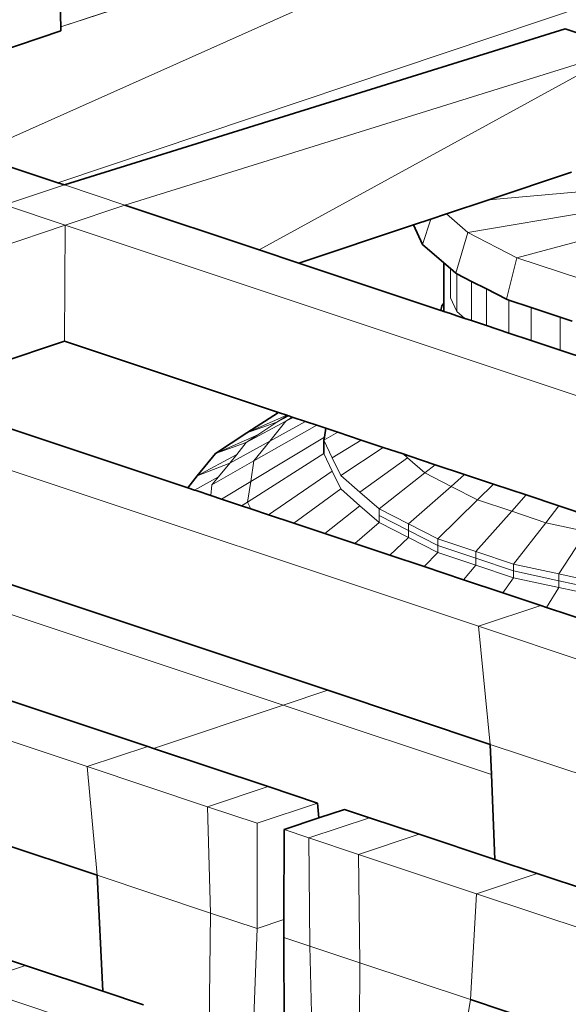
# Model space of a CAD drawing. Header units: inches. Extents: x 0 to 12.9, y 0 to 8.3.
# Tile 60 of 74: x 8.003 to 8.182, y 2.342 to 2.664. Entities that reach past the tile are written whole.
import ezdxf

# ---------------------------------------------------------------- set-up
doc = ezdxf.new("R2010")
doc.units = ezdxf.units.IN
doc.header["$MEASUREMENT"] = 0
doc.layers.add('Default', color=7, linetype='Continuous')

# ---------------------------------------------------------------- blocks, each defined once
blk = doc.blocks.new('MODEL_3')
at = {"lineweight": 0}
for p, q in [((8.26514, 2.69397), (8.0155, 2.61021)), ((8.0155, 2.61021), (8.26514, 2.69397)), ((8.12094, 2.69568), (8.01648, 2.66118)), ((8.01648, 2.66118), (8.12094, 2.69568)), ((7.98786, 2.61943), (8.14234, 2.68855)), ((8.14234, 2.68855), (7.98786, 2.61943)), ((8.01648, 2.66118), (8.0163, 2.66851)), ((8.0163, 2.66851), (8.01648, 2.66118)), ((8.01652, 2.65984), (7.99371, 2.65224)), ((7.99371, 2.65224), (8.01652, 2.65984)), ((8.01648, 2.66118), (8.01652, 2.65984)), ((8.01652, 2.65984), (8.01648, 2.66118)), ((8.01763, 2.6095), (8.18119, 2.66056)), ((8.18119, 2.66056), (8.01763, 2.6095)), ((8.18119, 2.66056), (8.18748, 2.65846)), ((8.18748, 2.65846), (8.18119, 2.66056)), ((8.20097, 2.65397), (8.03741, 2.60291)), ((8.03741, 2.60291), (8.20097, 2.65397)), ((8.20097, 2.65397), (8.08127, 2.58829)), ((8.08127, 2.58829), (8.20097, 2.65397)), ((7.98786, 2.61943), (8.0155, 2.61021)), ((8.0155, 2.61021), (7.98786, 2.61943)), ((8.27497, 2.61526), (8.14945, 2.59394)), ((8.14945, 2.59394), (8.27497, 2.61526)), ((8.27497, 2.61526), (8.15635, 2.60467)), ((8.15635, 2.60467), (8.27497, 2.61526)), ((8.18333, 2.61366), (8.15635, 2.60467)), ((8.15635, 2.60467), (8.18333, 2.61366)), ((8.27497, 2.61526), (8.16548, 2.58571)), ((8.16548, 2.58571), (8.27497, 2.61526)), ((8.0155, 2.61021), (8.01763, 2.6095)), ((8.01763, 2.6095), (8.0155, 2.61021)), ((8.01763, 2.6095), (7.99807, 2.60298)), ((7.99807, 2.60298), (8.01763, 2.6095)), ((8.01763, 2.6095), (8.03741, 2.60291)), ((8.03741, 2.60291), (8.01763, 2.6095)), ((8.15635, 2.60467), (8.14244, 2.60003)), ((8.14244, 2.60003), (8.15635, 2.60467)), ((8.01785, 2.59639), (7.99807, 2.60298)), ((7.99807, 2.60298), (8.01785, 2.59639)), ((8.03741, 2.60291), (8.01785, 2.59639)), ((8.01785, 2.59639), (8.03741, 2.60291)), ((8.03741, 2.60291), (8.08127, 2.58829)), ((8.08127, 2.58829), (8.03741, 2.60291)), ((8.13734, 2.59833), (8.13164, 2.59643)), ((8.13466, 2.59008), (8.13734, 2.59833)), ((8.14244, 2.60003), (8.13734, 2.59833)), ((8.13734, 2.59833), (8.14244, 2.60003)), ((8.14945, 2.59394), (8.14244, 2.60003)), ((8.14244, 2.60003), (8.14945, 2.59394)), ((7.90974, 2.55992), (8.01785, 2.59639)), ((8.01785, 2.59639), (7.90974, 2.55992)), ((8.01769, 2.55844), (8.01785, 2.59639)), ((8.01785, 2.59639), (8.01769, 2.55844)), ((8.28138, 2.50854), (8.01785, 2.59639)), ((8.01785, 2.59639), (8.28138, 2.50854)), ((8.13164, 2.59643), (8.09424, 2.58396)), ((8.09424, 2.58396), (8.13164, 2.59643)), ((8.13164, 2.59643), (8.13466, 2.59008)), ((8.14945, 2.59394), (8.14554, 2.58062)), ((8.14554, 2.58062), (8.14945, 2.59394)), ((8.14945, 2.59394), (8.16548, 2.58571)), ((8.16548, 2.58571), (8.14945, 2.59394)), ((8.08127, 2.58829), (8.09424, 2.58396)), ((8.09424, 2.58396), (8.08127, 2.58829)), ((8.14165, 2.584), (8.13466, 2.59008)), ((8.13466, 2.59008), (8.14165, 2.584)), ((8.16548, 2.58571), (8.16208, 2.57214)), ((8.16208, 2.57214), (8.16548, 2.58571)), ((8.16548, 2.58571), (8.18631, 2.57877)), ((8.18631, 2.57877), (8.16548, 2.58571)), ((8.09424, 2.58396), (8.14059, 2.56852)), ((8.14059, 2.56852), (8.09424, 2.58396)), ((8.14375, 2.58218), (8.14165, 2.584)), ((8.14165, 2.584), (8.14165, 2.57701)), ((8.14554, 2.58062), (8.14375, 2.58218)), ((8.14375, 2.57258), (8.14375, 2.58218)), ((8.14375, 2.58218), (8.14554, 2.58062)), ((8.14585, 2.58046), (8.14554, 2.58062)), ((8.14554, 2.58062), (8.14585, 2.58046)), ((8.15067, 2.57799), (8.14585, 2.58046)), ((8.14585, 2.56816), (8.14585, 2.58046)), ((8.14585, 2.58046), (8.15067, 2.57799)), ((8.14585, 2.58046), (8.14585, 2.56816)), ((8.15549, 2.57552), (8.15067, 2.57799)), ((8.15067, 2.56516), (8.15067, 2.57799)), ((8.15067, 2.57799), (8.15549, 2.57552)), ((8.15067, 2.57799), (8.15067, 2.56516)), ((8.14165, 2.57701), (8.14165, 2.57086)), ((8.16208, 2.57214), (8.15549, 2.57552)), ((8.15549, 2.56355), (8.15549, 2.57552)), ((8.15549, 2.57552), (8.16208, 2.57214)), ((8.15549, 2.57552), (8.15549, 2.56355)), ((8.14585, 2.56816), (8.14375, 2.57258)), ((8.16281, 2.57189), (8.16208, 2.57214)), ((8.16208, 2.57214), (8.16281, 2.57189)), ((8.17013, 2.56945), (8.16281, 2.57189)), ((8.16281, 2.56111), (8.16281, 2.57189)), ((8.16281, 2.57189), (8.17013, 2.56945)), ((8.16281, 2.57189), (8.16281, 2.56111)), ((8.14092, 2.56996), (8.14059, 2.56852)), ((8.14059, 2.56852), (8.14069, 2.56848)), ((8.14069, 2.56848), (8.14165, 2.56816)), ((8.14165, 2.57086), (8.14092, 2.56996)), ((8.14165, 2.56816), (8.14375, 2.56746)), ((8.14846, 2.56589), (8.14585, 2.56816)), ((8.17963, 2.56629), (8.17013, 2.56945)), ((8.17013, 2.55867), (8.17013, 2.56945)), ((8.17013, 2.56945), (8.17963, 2.56629)), ((8.17013, 2.56945), (8.17013, 2.55867)), ((8.14375, 2.56746), (8.14585, 2.56676)), ((8.14585, 2.56676), (8.14846, 2.56589)), ((8.14846, 2.56589), (8.15067, 2.56516)), ((8.15067, 2.56516), (8.14846, 2.56589)), ((8.15067, 2.56516), (8.15549, 2.56355)), ((8.15549, 2.56355), (8.15067, 2.56516)), ((8.18356, 2.56498), (8.17963, 2.56629)), ((8.17963, 2.5555), (8.17963, 2.56629)), ((8.17963, 2.56629), (8.18356, 2.56498)), ((8.17963, 2.56629), (8.17963, 2.5555)), ((8.15549, 2.56355), (8.16281, 2.56111)), ((8.16281, 2.56111), (8.15549, 2.56355)), ((8.01769, 2.55844), (7.96592, 2.54119)), ((7.96592, 2.54119), (8.01769, 2.55844)), ((8.08758, 2.53515), (8.01769, 2.55844)), ((8.01769, 2.55844), (8.08758, 2.53515)), ((8.16281, 2.56111), (8.17013, 2.55867)), ((8.17013, 2.55867), (8.16281, 2.56111)), ((8.17013, 2.55867), (8.17963, 2.5555)), ((8.17963, 2.5555), (8.17013, 2.55867)), ((8.17963, 2.5555), (8.18914, 2.55233)), ((8.18914, 2.55233), (8.17963, 2.5555)), ((8.15287, 2.46527), (7.88933, 2.55312)), ((7.88933, 2.55312), (8.15287, 2.46527)), ((7.96592, 2.54119), (8.05796, 2.51051)), ((8.05796, 2.51051), (7.96592, 2.54119)), ((8.08758, 2.53515), (8.07721, 2.52848)), ((8.07721, 2.52848), (8.08758, 2.53515)), ((8.07721, 2.52848), (8.09035, 2.53422)), ((8.09035, 2.53422), (8.07721, 2.52848)), ((8.0905, 2.53417), (8.08709, 2.53194)), ((8.08709, 2.53194), (8.09101, 2.534)), ((8.09035, 2.53422), (8.08758, 2.53515)), ((8.08758, 2.53515), (8.09035, 2.53422)), ((8.09208, 2.53365), (8.08999, 2.53228)), ((8.08999, 2.53228), (8.09238, 2.53355)), ((8.0905, 2.53417), (8.09035, 2.53422)), ((8.09035, 2.53422), (8.0905, 2.53417)), ((8.09101, 2.534), (8.0905, 2.53417)), ((8.09208, 2.53365), (8.09101, 2.534)), ((8.09101, 2.534), (8.09208, 2.53365)), ((8.09238, 2.53355), (8.09208, 2.53365)), ((8.09641, 2.5322), (8.09238, 2.53355)), ((8.09238, 2.53355), (8.09641, 2.5322)), ((8.07701, 2.52538), (8.08999, 2.53228)), ((8.08999, 2.53228), (8.07701, 2.52538)), ((8.07721, 2.52848), (8.08709, 2.53194)), ((8.08709, 2.53194), (8.07721, 2.52848)), ((8.10007, 2.53098), (8.07956, 2.5193)), ((8.07956, 2.5193), (8.10007, 2.53098)), ((8.08079, 2.52786), (8.08709, 2.53194)), ((8.08709, 2.53194), (8.08079, 2.52786)), ((8.08999, 2.53228), (8.08477, 2.52579)), ((8.08477, 2.52579), (8.08999, 2.53228)), ((8.09641, 2.5322), (8.08477, 2.52579)), ((8.08477, 2.52579), (8.09641, 2.5322)), ((8.10007, 2.53098), (8.09641, 2.5322)), ((8.09641, 2.5322), (8.10007, 2.53098)), ((8.10303, 2.53), (8.10007, 2.53098)), ((8.10007, 2.53098), (8.10303, 2.53)), ((8.10303, 2.53), (8.10258, 2.52708)), ((8.10696, 2.52869), (8.10303, 2.53)), ((8.07721, 2.52848), (8.06701, 2.52169)), ((8.06701, 2.52169), (8.07721, 2.52848)), ((8.06701, 2.52169), (8.08079, 2.52786)), ((8.08079, 2.52786), (8.06701, 2.52169)), ((8.08079, 2.52786), (8.07701, 2.52538)), ((8.07701, 2.52538), (8.08079, 2.52786)), ((8.0785, 2.51259), (8.10258, 2.52708)), ((8.10258, 2.52708), (8.0785, 2.51259)), ((8.10242, 2.52609), (8.10696, 2.52869)), ((8.10258, 2.52708), (8.10242, 2.52609)), ((8.11461, 2.52614), (8.10696, 2.52869)), ((8.10696, 2.52869), (8.11461, 2.52614)), ((8.06701, 2.52169), (8.07701, 2.52538)), ((8.07701, 2.52538), (8.06701, 2.52169)), ((8.07169, 2.51858), (8.08477, 2.52579)), ((8.08477, 2.52579), (8.07169, 2.51858)), ((8.07394, 2.52137), (8.07701, 2.52538)), ((8.07701, 2.52538), (8.07394, 2.52137)), ((8.08477, 2.52579), (8.07956, 2.5193)), ((8.07956, 2.5193), (8.08477, 2.52579)), ((8.10242, 2.52609), (8.10242, 2.5239)), ((8.10517, 2.52032), (8.10242, 2.52609)), ((8.10242, 2.5239), (8.10242, 2.52169)), ((8.11461, 2.52614), (8.10517, 2.52032)), ((8.10517, 2.52032), (8.11461, 2.52614)), ((8.10792, 2.51454), (8.1218, 2.52374)), ((8.1218, 2.52374), (8.10792, 2.51454)), ((8.1218, 2.52374), (8.11461, 2.52614)), ((8.11461, 2.52614), (8.1218, 2.52374)), ((8.12827, 2.52158), (8.1218, 2.52374)), ((8.1218, 2.52374), (8.12827, 2.52158)), ((8.06701, 2.52169), (8.061, 2.5144)), ((8.061, 2.5144), (8.06701, 2.52169)), ((8.061, 2.5144), (8.07394, 2.52137)), ((8.07394, 2.52137), (8.061, 2.5144)), ((8.07394, 2.52137), (8.07169, 2.51858)), ((8.07169, 2.51858), (8.07394, 2.52137)), ((8.07744, 2.50587), (8.10242, 2.52169)), ((8.10242, 2.52169), (8.07744, 2.50587)), ((8.10242, 2.52169), (8.10517, 2.51592)), ((8.10792, 2.51454), (8.10517, 2.52032)), ((8.12973, 2.52032), (8.1142, 2.50908)), ((8.1142, 2.50908), (8.12973, 2.52032)), ((8.13046, 2.52085), (8.12827, 2.52158)), ((8.12827, 2.52158), (8.12973, 2.52032)), ((8.12973, 2.52032), (8.13539, 2.51541)), ((8.13877, 2.51808), (8.13046, 2.52085)), ((8.061, 2.5144), (8.07169, 2.51858)), ((8.07169, 2.51858), (8.061, 2.5144)), ((8.07956, 2.5193), (8.06583, 2.51147)), ((8.06583, 2.51147), (8.07956, 2.5193)), ((8.07169, 2.51858), (8.06797, 2.51414)), ((8.06797, 2.51414), (8.07169, 2.51858)), ((8.07956, 2.5193), (8.0785, 2.51259)), ((8.0785, 2.51259), (8.07956, 2.5193)), ((8.13539, 2.51541), (8.13877, 2.51808)), ((8.1484, 2.51487), (8.13877, 2.51808)), ((8.13877, 2.51808), (8.1484, 2.51487)), ((8.10367, 2.44435), (7.88953, 2.51573)), ((7.88953, 2.51573), (8.10367, 2.44435)), ((8.061, 2.5144), (8.05796, 2.51051)), ((8.05796, 2.51051), (8.061, 2.5144)), ((8.06797, 2.51414), (8.06015, 2.50978)), ((8.06583, 2.51147), (8.06797, 2.51414)), ((8.10517, 2.51592), (8.08429, 2.50173)), ((8.08429, 2.50173), (8.10517, 2.51592)), ((8.10517, 2.51592), (8.10792, 2.51014)), ((8.1142, 2.50908), (8.10792, 2.51454)), ((8.12049, 2.50362), (8.13539, 2.51541)), ((8.13539, 2.51541), (8.12049, 2.50362)), ((8.13539, 2.51541), (8.144, 2.51099)), ((8.144, 2.51099), (8.13539, 2.51541)), ((8.1484, 2.51487), (8.144, 2.51099)), ((8.15784, 2.51173), (8.1484, 2.51487)), ((7.87496, 2.51087), (8.0891, 2.43949)), ((8.0891, 2.43949), (7.87496, 2.51087)), ((8.05796, 2.51051), (8.06015, 2.50978)), ((8.06015, 2.50978), (8.05796, 2.51051)), ((8.06552, 2.50799), (8.06583, 2.51147)), ((8.0785, 2.51259), (8.06896, 2.50684)), ((8.06896, 2.50684), (8.0785, 2.51259)), ((8.07744, 2.50587), (8.0785, 2.51259)), ((8.0785, 2.51259), (8.07744, 2.50587)), ((8.144, 2.51099), (8.13005, 2.49871)), ((8.13005, 2.49871), (8.144, 2.51099)), ((8.144, 2.51099), (8.1526, 2.50657)), ((8.1526, 2.50657), (8.15784, 2.51173)), ((8.16851, 2.50817), (8.15784, 2.51173)), ((8.15784, 2.51173), (8.16851, 2.50817)), ((8.06015, 2.50978), (8.06106, 2.50948)), ((8.06106, 2.50948), (8.06552, 2.50799)), ((8.06552, 2.50799), (8.06896, 2.50684)), ((8.06896, 2.50684), (8.06552, 2.50799)), ((8.09255, 2.49898), (8.10792, 2.51014)), ((8.10792, 2.51014), (8.09255, 2.49898)), ((8.10792, 2.51014), (8.1142, 2.50468)), ((8.12049, 2.50362), (8.1142, 2.50908)), ((8.16377, 2.50285), (8.16851, 2.50817)), ((8.16851, 2.50817), (8.16377, 2.50285)), ((8.17919, 2.50461), (8.16851, 2.50817)), ((8.16851, 2.50817), (8.17919, 2.50461)), ((8.06896, 2.50684), (8.07552, 2.50466)), ((8.07552, 2.50466), (8.06896, 2.50684)), ((8.07744, 2.50587), (8.07552, 2.50466)), ((8.07552, 2.50466), (8.0785, 2.50366)), ((8.0785, 2.50366), (8.07744, 2.50587)), ((8.1142, 2.50468), (8.10271, 2.49559)), ((8.10271, 2.49559), (8.1142, 2.50468)), ((8.1142, 2.50468), (8.12049, 2.49922)), ((8.13961, 2.4938), (8.1526, 2.50657)), ((8.1526, 2.50657), (8.13961, 2.4938)), ((8.1526, 2.50657), (8.16377, 2.50285)), ((8.16377, 2.50285), (8.1526, 2.50657)), ((8.17494, 2.49912), (8.17919, 2.50461)), ((8.17919, 2.50461), (8.17494, 2.49912)), ((8.19105, 2.50066), (8.17919, 2.50461)), ((8.17919, 2.50461), (8.19105, 2.50066)), ((8.0785, 2.50366), (8.08429, 2.50173)), ((8.08429, 2.50173), (8.0785, 2.50366)), ((8.08429, 2.50173), (8.09255, 2.49898)), ((8.09255, 2.49898), (8.08429, 2.50173)), ((8.12049, 2.50142), (8.12049, 2.50362)), ((8.12049, 2.50362), (8.13005, 2.49871)), ((8.13005, 2.49871), (8.12049, 2.50362)), ((8.12049, 2.49922), (8.12049, 2.50142)), ((8.12049, 2.50142), (8.13005, 2.49652)), ((8.13005, 2.49652), (8.12049, 2.50142)), ((8.16377, 2.50285), (8.15201, 2.48967)), ((8.15201, 2.48967), (8.16377, 2.50285)), ((8.16377, 2.50285), (8.17494, 2.49912)), ((8.17494, 2.49912), (8.16377, 2.50285)), ((8.09255, 2.49898), (8.10271, 2.49559)), ((8.10271, 2.49559), (8.09255, 2.49898)), ((8.11248, 2.49233), (8.12049, 2.49922)), ((8.12049, 2.49922), (8.11248, 2.49233)), ((8.13005, 2.49432), (8.12049, 2.49922)), ((8.12049, 2.49922), (8.13005, 2.49432)), ((8.13005, 2.49652), (8.13005, 2.49871)), ((8.13005, 2.49871), (8.13961, 2.4938)), ((8.13005, 2.49871), (8.13005, 2.49652)), ((8.13961, 2.4938), (8.13005, 2.49871)), ((8.16441, 2.48554), (8.17494, 2.49912)), ((8.17494, 2.49912), (8.16441, 2.48554)), ((8.17494, 2.49912), (8.18819, 2.49626)), ((8.18819, 2.49626), (8.17494, 2.49912)), ((8.10271, 2.49559), (8.11248, 2.49233)), ((8.11248, 2.49233), (8.10271, 2.49559)), ((8.13005, 2.49432), (8.12396, 2.48851)), ((8.12396, 2.48851), (8.13005, 2.49432)), ((8.13005, 2.49432), (8.13005, 2.49652)), ((8.13005, 2.49652), (8.13961, 2.49161)), ((8.13961, 2.49161), (8.13005, 2.49652)), ((8.13005, 2.49652), (8.13005, 2.49432)), ((8.13961, 2.48941), (8.13005, 2.49432)), ((8.13005, 2.49432), (8.13961, 2.48941)), ((8.18819, 2.49626), (8.17914, 2.48235)), ((8.17914, 2.48235), (8.18819, 2.49626)), ((8.11248, 2.49233), (8.12396, 2.48851)), ((8.12396, 2.48851), (8.11248, 2.49233)), ((8.13961, 2.49161), (8.13961, 2.4938)), ((8.13961, 2.4938), (8.15201, 2.48967)), ((8.15201, 2.48967), (8.13961, 2.4938)), ((8.13961, 2.4938), (8.13961, 2.49161)), ((8.13961, 2.48941), (8.13961, 2.49161)), ((8.13961, 2.49161), (8.15201, 2.48748)), ((8.15201, 2.48748), (8.13961, 2.49161)), ((8.13961, 2.49161), (8.13961, 2.48941)), ((8.12396, 2.48851), (8.13522, 2.48476)), ((8.13522, 2.48476), (8.12396, 2.48851)), ((8.13522, 2.48476), (8.13961, 2.48941)), ((8.13961, 2.48941), (8.13522, 2.48476)), ((8.15201, 2.48527), (8.13961, 2.48941)), ((8.13961, 2.48941), (8.15201, 2.48527)), ((8.15201, 2.48748), (8.15201, 2.48967)), ((8.15201, 2.48967), (8.16441, 2.48554)), ((8.15201, 2.48967), (8.15201, 2.48748)), ((8.16441, 2.48554), (8.15201, 2.48967)), ((8.13522, 2.48476), (8.14804, 2.48048)), ((8.14804, 2.48048), (8.13522, 2.48476)), ((8.15201, 2.48527), (8.14804, 2.48048)), ((8.14804, 2.48048), (8.15201, 2.48527)), ((8.15201, 2.48527), (8.15201, 2.48748)), ((8.15201, 2.48748), (8.16441, 2.48334)), ((8.16441, 2.48334), (8.15201, 2.48748)), ((8.15201, 2.48748), (8.15201, 2.48527)), ((8.16441, 2.48114), (8.15201, 2.48527)), ((8.15201, 2.48527), (8.16441, 2.48114)), ((8.16441, 2.48334), (8.16441, 2.48554)), ((8.16441, 2.48554), (8.17914, 2.48235)), ((8.17914, 2.48235), (8.16441, 2.48554)), ((8.16441, 2.48554), (8.16441, 2.48334)), ((8.16441, 2.48114), (8.16441, 2.48334)), ((8.16441, 2.48334), (8.17914, 2.48016)), ((8.17914, 2.48016), (8.16441, 2.48334)), ((8.16441, 2.48334), (8.16441, 2.48114)), ((8.17914, 2.48016), (8.17914, 2.48235)), ((8.17914, 2.48235), (8.19385, 2.47916)), ((8.17914, 2.48235), (8.17914, 2.48016)), ((8.19385, 2.47916), (8.17914, 2.48235)), ((8.14804, 2.48048), (8.16086, 2.47621)), ((8.16086, 2.47621), (8.14804, 2.48048)), ((8.16086, 2.47621), (8.16441, 2.48114)), ((8.16441, 2.48114), (8.16086, 2.47621)), ((8.17914, 2.47795), (8.16441, 2.48114)), ((8.16441, 2.48114), (8.17914, 2.47795)), ((8.17914, 2.47795), (8.17914, 2.48016)), ((8.17914, 2.48016), (8.19385, 2.47697)), ((8.19385, 2.47697), (8.17914, 2.48016)), ((8.17914, 2.48016), (8.17914, 2.47795)), ((8.16086, 2.47621), (8.17327, 2.47207)), ((8.17327, 2.47207), (8.16086, 2.47621)), ((8.17914, 2.47795), (8.17518, 2.47144)), ((8.17518, 2.47144), (8.17914, 2.47795)), ((8.19385, 2.47477), (8.17914, 2.47795)), ((8.17914, 2.47795), (8.19385, 2.47477)), ((8.17327, 2.47207), (8.15287, 2.46527)), ((8.15287, 2.46527), (8.17327, 2.47207)), ((8.17327, 2.47207), (8.17518, 2.47144)), ((8.17518, 2.47144), (8.17327, 2.47207)), ((8.04486, 2.42597), (7.91405, 2.46957)), ((7.91405, 2.46957), (8.04486, 2.42597)), ((8.17518, 2.47144), (8.18977, 2.46657)), ((8.18977, 2.46657), (8.17518, 2.47144)), ((8.15287, 2.46527), (8.15672, 2.42666)), ((8.15672, 2.42666), (8.15287, 2.46527)), ((8.15287, 2.46527), (8.19217, 2.45217)), ((8.19217, 2.45217), (8.15287, 2.46527)), ((7.89428, 2.463), (8.02509, 2.4194)), ((8.02509, 2.4194), (7.89428, 2.463)), ((8.10367, 2.44435), (8.0891, 2.43949)), ((8.0891, 2.43949), (8.10367, 2.44435)), ((8.15672, 2.42666), (8.10367, 2.44435)), ((8.10367, 2.44435), (8.15672, 2.42666)), ((8.0467, 2.42536), (8.0891, 2.43949)), ((8.0891, 2.43949), (8.0467, 2.42536)), ((8.0891, 2.43949), (8.15712, 2.41682)), ((8.15712, 2.41682), (8.0891, 2.43949)), ((8.19371, 2.41433), (8.15672, 2.42666)), ((8.15672, 2.42666), (8.19371, 2.41433)), ((8.15712, 2.41682), (8.15672, 2.42666)), ((8.15672, 2.42666), (8.15712, 2.41682)), ((8.02509, 2.4194), (8.04486, 2.42597)), ((8.04486, 2.42597), (8.02509, 2.4194)), ((8.04486, 2.42597), (8.0467, 2.42536)), ((8.0467, 2.42536), (8.04486, 2.42597)), ((8.0467, 2.42536), (8.08416, 2.41287)), ((8.08416, 2.41287), (8.0467, 2.42536)), ((8.02837, 2.38388), (8.02509, 2.4194)), ((8.02509, 2.4194), (8.06439, 2.4063)), ((8.06439, 2.4063), (8.02509, 2.4194)), ((8.02509, 2.4194), (8.02837, 2.38388)), ((8.15712, 2.41682), (8.15827, 2.38904)), ((8.15827, 2.38904), (8.15712, 2.41682)), ((8.06439, 2.4063), (8.08416, 2.41287)), ((8.08416, 2.41287), (8.06439, 2.4063)), ((8.08416, 2.41287), (8.10034, 2.40748)), ((8.10034, 2.40748), (8.08416, 2.41287)), ((8.08057, 2.4009), (8.10034, 2.40748)), ((8.10034, 2.40748), (8.08057, 2.4009)), ((8.10034, 2.40748), (8.10077, 2.40261)), ((8.10077, 2.40261), (8.10034, 2.40748)), ((8.06439, 2.4063), (8.06537, 2.37155)), ((8.08057, 2.4009), (8.06439, 2.4063)), ((8.06439, 2.4063), (8.08057, 2.4009)), ((8.06537, 2.37155), (8.06439, 2.4063)), ((8.10917, 2.4054), (8.10077, 2.40261)), ((8.10077, 2.40261), (8.10917, 2.4054)), ((8.1173, 2.40269), (8.10917, 2.4054)), ((8.10917, 2.4054), (8.1173, 2.40269)), ((7.97532, 2.40157), (8.02837, 2.38388)), ((8.02837, 2.38388), (7.97532, 2.40157)), ((8.0806, 2.36647), (8.08057, 2.4009)), ((8.08057, 2.4009), (8.0806, 2.36647)), ((8.10077, 2.40261), (8.08939, 2.39881)), ((8.08939, 2.39881), (8.10077, 2.40261)), ((8.1173, 2.40269), (8.09753, 2.3961)), ((8.09753, 2.3961), (8.1173, 2.40269)), ((8.13353, 2.39728), (8.1173, 2.40269)), ((8.1173, 2.40269), (8.13353, 2.39728)), ((8.08939, 2.39881), (8.08936, 2.36939)), ((8.08936, 2.36939), (8.08939, 2.39881)), ((8.09753, 2.3961), (8.08939, 2.39881)), ((8.08939, 2.39881), (8.09753, 2.3961)), ((8.09753, 2.3961), (8.09781, 2.36074)), ((8.11376, 2.39069), (8.09753, 2.3961)), ((8.09781, 2.36074), (8.09753, 2.3961)), ((8.09753, 2.3961), (8.11376, 2.39069)), ((8.11376, 2.39069), (8.13353, 2.39728)), ((8.13353, 2.39728), (8.11376, 2.39069)), ((8.15827, 2.38904), (8.13353, 2.39728)), ((8.13353, 2.39728), (8.15827, 2.38904)), ((8.15231, 2.37784), (8.11376, 2.39069)), ((8.11376, 2.39069), (8.15231, 2.37784)), ((8.11415, 2.35529), (8.11376, 2.39069)), ((8.11376, 2.39069), (8.11415, 2.35529)), ((8.17208, 2.38443), (8.15827, 2.38904)), ((8.15827, 2.38904), (8.17208, 2.38443)), ((8.02837, 2.38388), (8.03022, 2.34599)), ((8.03022, 2.34599), (8.02837, 2.38388)), ((8.02837, 2.38388), (8.06537, 2.37155)), ((8.06537, 2.37155), (8.02837, 2.38388)), ((8.15231, 2.37784), (8.17208, 2.38443)), ((8.17208, 2.38443), (8.15231, 2.37784)), ((8.19297, 2.37747), (8.17208, 2.38443)), ((8.17208, 2.38443), (8.19297, 2.37747)), ((8.15231, 2.37784), (8.15031, 2.34324)), ((8.15031, 2.34324), (8.15231, 2.37784)), ((8.2119, 2.35798), (8.15231, 2.37784)), ((8.15231, 2.37784), (8.2119, 2.35798)), ((8.06537, 2.37155), (8.0649, 2.33442)), ((8.0649, 2.33442), (8.06537, 2.37155)), ((8.06537, 2.37155), (8.0806, 2.36647)), ((8.0806, 2.36647), (8.06537, 2.37155)), ((8.0806, 2.36647), (8.08936, 2.36939)), ((8.08936, 2.36939), (8.0806, 2.36647)), ((8.08936, 2.36939), (8.08935, 2.36356)), ((8.08935, 2.36356), (8.08936, 2.36939)), ((8.0806, 2.36647), (8.07919, 2.32966)), ((8.07919, 2.32966), (8.0806, 2.36647)), ((8.08935, 2.36356), (8.08944, 2.32625)), ((8.08944, 2.32625), (8.08935, 2.36356)), ((8.08935, 2.36356), (8.09781, 2.36074)), ((8.09781, 2.36074), (8.08935, 2.36356)), ((8.00491, 2.35442), (7.98842, 2.35992)), ((7.98842, 2.35992), (8.00491, 2.35442)), ((8.09781, 2.36074), (8.09869, 2.32316)), ((8.09869, 2.32316), (8.09781, 2.36074)), ((8.09781, 2.36074), (8.11415, 2.35529)), ((8.11415, 2.35529), (8.09781, 2.36074)), ((7.98561, 2.34799), (8.00491, 2.35442)), ((8.00491, 2.35442), (7.98561, 2.34799)), ((8.03022, 2.34599), (8.00491, 2.35442)), ((8.00491, 2.35442), (8.03022, 2.34599)), ((8.11415, 2.35529), (8.11393, 2.31808)), ((8.11393, 2.31808), (8.11415, 2.35529)), ((8.11415, 2.35529), (8.15031, 2.34324)), ((8.15031, 2.34324), (8.11415, 2.35529)), ((7.98561, 2.34799), (8.02415, 2.33514)), ((8.02415, 2.33514), (7.98561, 2.34799)), ((8.04345, 2.34158), (8.03022, 2.34599)), ((8.03022, 2.34599), (8.04345, 2.34158)), ((8.14467, 2.30784), (8.15031, 2.34324)), ((8.15031, 2.34324), (8.14467, 2.30784)), ((8.15031, 2.34324), (8.17231, 2.3359)), ((8.17231, 2.3359), (8.15031, 2.34324))]:
    blk.add_line(p, q, dxfattribs=at).dxf.unprotected_set("ltscale", 0)
at = {"lineweight": 35}
for p, q in [((8.0163, 2.66851), (8.01648, 2.66118)), ((8.01652, 2.65984), (7.99371, 2.65224)), ((8.01648, 2.66118), (8.01652, 2.65984)), ((8.01763, 2.6095), (8.18119, 2.66056)), ((8.18748, 2.65846), (8.18119, 2.66056)), ((8.0155, 2.61021), (7.98786, 2.61943)), ((8.18333, 2.61366), (8.15635, 2.60467)), ((8.01763, 2.6095), (8.0155, 2.61021)), ((8.15635, 2.60467), (8.14244, 2.60003)), ((8.08127, 2.58829), (8.03741, 2.60291)), ((8.13734, 2.59833), (8.13164, 2.59643)), ((8.14244, 2.60003), (8.13734, 2.59833)), ((8.13164, 2.59643), (8.09424, 2.58396)), ((8.13466, 2.59008), (8.13164, 2.59643)), ((8.09424, 2.58396), (8.08127, 2.58829)), ((8.14165, 2.584), (8.13466, 2.59008)), ((8.14059, 2.56852), (8.09424, 2.58396)), ((8.14165, 2.57701), (8.14165, 2.584)), ((8.14375, 2.58218), (8.14165, 2.584)), ((8.14554, 2.58062), (8.14375, 2.58218)), ((8.14585, 2.58046), (8.14554, 2.58062)), ((8.15067, 2.57799), (8.14585, 2.58046)), ((8.15549, 2.57552), (8.15067, 2.57799)), ((8.14165, 2.57701), (8.14165, 2.57086)), ((8.16208, 2.57214), (8.15549, 2.57552)), ((8.16281, 2.57189), (8.16208, 2.57214)), ((8.17013, 2.56945), (8.16281, 2.57189)), ((8.14092, 2.56996), (8.14059, 2.56852)), ((8.14069, 2.56848), (8.14059, 2.56852)), ((8.14165, 2.56816), (8.14069, 2.56848)), ((8.14165, 2.57086), (8.14092, 2.56996)), ((8.14165, 2.57086), (8.14165, 2.56992)), ((8.14165, 2.56992), (8.14165, 2.56816)), ((8.14375, 2.56746), (8.14165, 2.56816)), ((8.17963, 2.56629), (8.17013, 2.56945)), ((8.14585, 2.56676), (8.14375, 2.56746)), ((8.14846, 2.56589), (8.14585, 2.56676)), ((8.15067, 2.56516), (8.14846, 2.56589)), ((8.15549, 2.56355), (8.15067, 2.56516)), ((8.18356, 2.56498), (8.17963, 2.56629)), ((8.16281, 2.56111), (8.15549, 2.56355)), ((7.96592, 2.54119), (8.01769, 2.55844)), ((8.08758, 2.53515), (8.01769, 2.55844)), ((8.17013, 2.55867), (8.16281, 2.56111)), ((8.17963, 2.5555), (8.17013, 2.55867)), ((8.18914, 2.55233), (8.17963, 2.5555)), ((8.05796, 2.51051), (7.96592, 2.54119)), ((8.07721, 2.52848), (8.08758, 2.53515)), ((8.09035, 2.53422), (8.08758, 2.53515)), ((8.0905, 2.53417), (8.09035, 2.53422)), ((8.09101, 2.534), (8.0905, 2.53417)), ((8.09208, 2.53365), (8.09101, 2.534)), ((8.09238, 2.53355), (8.09208, 2.53365)), ((8.09641, 2.5322), (8.09238, 2.53355)), ((8.10007, 2.53098), (8.09641, 2.5322)), ((8.10303, 2.53), (8.10007, 2.53098)), ((8.10303, 2.53), (8.10258, 2.52708)), ((8.10696, 2.52869), (8.10303, 2.53)), ((8.06701, 2.52169), (8.07721, 2.52848)), ((8.10258, 2.52708), (8.10242, 2.52609)), ((8.11461, 2.52614), (8.10696, 2.52869)), ((8.10242, 2.5239), (8.10242, 2.52609)), ((8.10242, 2.52169), (8.10242, 2.5239)), ((8.1218, 2.52374), (8.11461, 2.52614)), ((8.12827, 2.52158), (8.1218, 2.52374)), ((8.061, 2.5144), (8.06701, 2.52169)), ((8.13046, 2.52085), (8.12827, 2.52158)), ((8.13877, 2.51808), (8.13046, 2.52085)), ((8.1484, 2.51487), (8.13877, 2.51808)), ((8.10367, 2.44435), (7.88953, 2.51573)), ((8.05796, 2.51051), (8.061, 2.5144)), ((8.15784, 2.51173), (8.1484, 2.51487)), ((8.06015, 2.50978), (8.05796, 2.51051)), ((8.16851, 2.50817), (8.15784, 2.51173)), ((8.06106, 2.50948), (8.06015, 2.50978)), ((8.06552, 2.50799), (8.06106, 2.50948)), ((8.06896, 2.50684), (8.06552, 2.50799)), ((8.17919, 2.50461), (8.16851, 2.50817)), ((8.07552, 2.50466), (8.06896, 2.50684)), ((8.0785, 2.50366), (8.07552, 2.50466)), ((8.19105, 2.50066), (8.17919, 2.50461)), ((8.08429, 2.50173), (8.0785, 2.50366)), ((8.09255, 2.49898), (8.08429, 2.50173)), ((8.10271, 2.49559), (8.09255, 2.49898)), ((8.11248, 2.49233), (8.10271, 2.49559)), ((8.12396, 2.48851), (8.11248, 2.49233)), ((8.13522, 2.48476), (8.12396, 2.48851)), ((8.14804, 2.48048), (8.13522, 2.48476)), ((8.16086, 2.47621), (8.14804, 2.48048)), ((8.17327, 2.47207), (8.16086, 2.47621)), ((8.17518, 2.47144), (8.17327, 2.47207)), ((8.04486, 2.42597), (7.91405, 2.46957)), ((8.18977, 2.46657), (8.17518, 2.47144)), ((8.15672, 2.42666), (8.10367, 2.44435)), ((8.15672, 2.42666), (8.15712, 2.41682)), ((8.0467, 2.42536), (8.04486, 2.42597)), ((8.08416, 2.41287), (8.0467, 2.42536)), ((8.15712, 2.41682), (8.15827, 2.38904)), ((8.08416, 2.41287), (8.10034, 2.40748)), ((8.10034, 2.40748), (8.10077, 2.40261)), ((8.10917, 2.4054), (8.10077, 2.40261)), ((8.1173, 2.40269), (8.10917, 2.4054)), ((8.02837, 2.38388), (7.97532, 2.40157)), ((8.10077, 2.40261), (8.08939, 2.39881)), ((8.1173, 2.40269), (8.13353, 2.39728)), ((8.08939, 2.39881), (8.08936, 2.36939)), ((8.13353, 2.39728), (8.15827, 2.38904)), ((8.15827, 2.38904), (8.17208, 2.38443)), ((8.02837, 2.38388), (8.03022, 2.34599)), ((8.19297, 2.37747), (8.17208, 2.38443)), ((8.08936, 2.36939), (8.08935, 2.36356)), ((8.08935, 2.36356), (8.08944, 2.32625)), ((7.98842, 2.35992), (8.00491, 2.35442)), ((8.00491, 2.35442), (8.03022, 2.34599)), ((8.03022, 2.34599), (8.04345, 2.34158)), ((8.15031, 2.34324), (8.17231, 2.3359))]:
    blk.add_line(p, q, dxfattribs=at)
blk = doc.blocks.new('Page 1')
at = {"layer": 'Default'}
blk.add_blockref('MODEL_3', (0, 0), dxfattribs=at)

msp = doc.modelspace()

# ---------------------------------------------------------------- block references
msp.add_blockref('Page 1', (0, 0))

doc.saveas('drawing.dxf')
